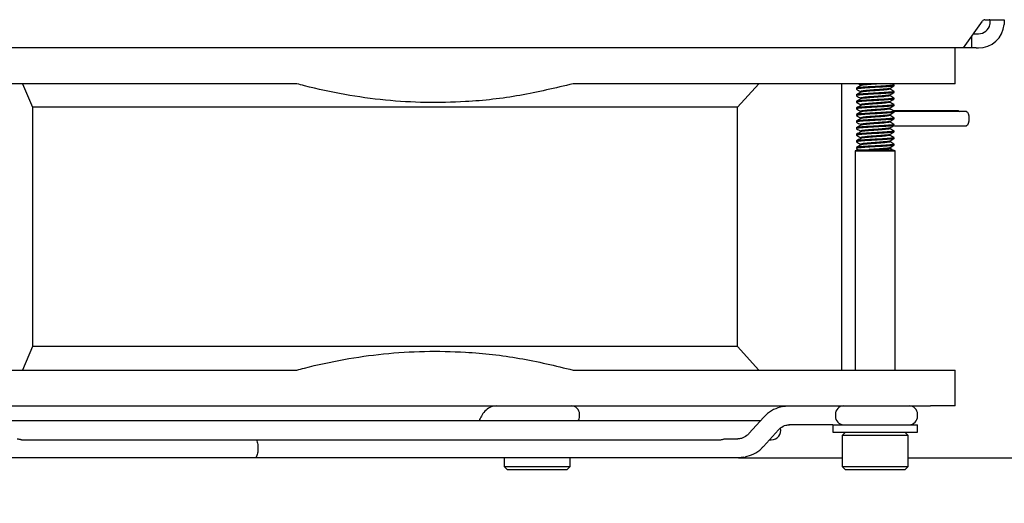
# Model space of a CAD drawing. Header units: millimetres. Extents: x 16 to 577, y 6 to 416.
# Tile 22 of 119: x 123 to 144, y 236 to 246. Entities that reach past the tile are written whole.
import ezdxf

# ---------------------------------------------------------------- set-up
doc = ezdxf.new("R2010")
doc.units = ezdxf.units.MM
doc.layers.add('SLD-0', color=7, linetype='Continuous')
doc.styles.add('SLDTEXTSTYLE0', font='TXT', dxfattribs={"width": 0.605})
doc.dimstyles.new('SLDDIMSTYLE0', dxfattribs={"dimtxt": 3.5, "dimasz": 3.5, "dimexe": 0, "dimexo": 0.0625, "dimgap": 0.875, "dimtad": 1, "dimlfac": 5, "dimrnd": 1e-09, "dimzin": 12, "dimdsep": 46, "dimtxsty": 'SLDTEXTSTYLE0', "dimsah": 1, "dimcen": 0.09, "dimadec": 0, "dimazin": 3, "dimtfac": 1, "dimtofl": 0, "dimtmove": 0, "dimatfit": 3, "dimfxl": 1, "dimfrac": 2, "dimtolj": 1, "dimtzin": 12, "dimarcsym": 0})

# ---------------------------------------------------------------- blocks, each defined once
blk = doc.blocks.new('_D_7')
at = {"layer": 'SLD-0'}
for p, q in [((68.518, 239.059), (68.518, 204.087)), ((208.518, 239.059), (208.518, 204.087)), ((68.518, 205.087), (208.518, 205.087))]:
    blk.add_line(p, q, dxfattribs=at)
for points in [[(68.518, 205.087), (72.018, 204.627), (72.018, 205.547)], [(208.518, 205.087), (205.018, 205.547), (205.018, 204.627)]]:
    blk.add_solid(points, dxfattribs=at)
at = {"layer": 'SLD-0', "insert": (134.508, 209.599), "char_height": 3.5, "attachment_point": 1, "style": 'SLDTEXTSTYLE0'}
blk.add_mtext('700', dxfattribs=at)

msp = doc.modelspace()

# ---------------------------------------------------------------- linework, layer by layer
at = {"color": 7, "linetype": 'Continuous', "lineweight": 25}
for p, q in [((143.4502, 245.5594), (143.8538, 246.1301)), ((143.9038, 246.1594), (144.1573, 246.1594)), ((144.1573, 246.1594), (144.3092, 246.1594)), ((143.6184, 245.7973), (143.6184, 245.5594)), ((143.6623, 245.8594), (143.7184, 245.8594)), ((143.7184, 245.8594), (143.7684, 245.8594)), ((134.6008, 245.5594), (122.8448, 245.5594)), ((134.9897, 245.5594), (134.6008, 245.5594)), ((143.4502, 245.5594), (134.9897, 245.5594)), ((143.2736, 244.7994), (143.2736, 245.5594)), ((143.6184, 245.5594), (143.4502, 245.5594)), ((143.7184, 245.5594), (143.6184, 245.5594)), ((143.7184, 245.5594), (143.7684, 245.5594)), ((129.2869, 244.7994), (121.6981, 244.7994)), ((123.4581, 244.7994), (123.6697, 244.2994)), ((142.7472, 244.7994), (135.1583, 244.7994)), ((138.6514, 244.2994), (139.1051, 244.7994)), ((140.857, 244.7994), (140.857, 238.7194)), ((141.2673, 244.7744), (141.2673, 244.7584)), ((141.9751, 244.7763), (141.9353, 244.7994)), ((141.9764, 244.7569), (141.9764, 244.7744)), ((143.2736, 244.7994), (142.7472, 244.7994)), ((141.1764, 244.7044), (141.1764, 244.6869)), ((141.1764, 244.5644), (141.1764, 244.5469)), ((141.2673, 244.6344), (141.2673, 244.6184)), ((141.8854, 244.6869), (141.8854, 244.7029)), ((141.8854, 244.5469), (141.8854, 244.5629)), ((141.9764, 244.6169), (141.9764, 244.6344)), ((141.1764, 244.4244), (141.1764, 244.4069)), ((141.2673, 244.4944), (141.2673, 244.4784)), ((141.2673, 244.3544), (141.2673, 244.3384)), ((141.8854, 244.4069), (141.8854, 244.4229)), ((141.9764, 244.4769), (141.9764, 244.4944)), ((141.9764, 244.3369), (141.9764, 244.3544)), ((138.6514, 244.2994), (123.6697, 244.2994)), ((123.6697, 244.2994), (123.6697, 239.2194)), ((138.6514, 239.2194), (138.6514, 244.2994)), ((141.1764, 244.2844), (141.1764, 244.2669)), ((141.1764, 244.1444), (141.1764, 244.1269)), ((141.2673, 244.2144), (141.2673, 244.1984)), ((141.8854, 244.2669), (141.8854, 244.2829)), ((141.8854, 244.1269), (141.8854, 244.1429)), ((143.3442, 244.2226), (141.9689, 244.2226)), ((141.9764, 244.1969), (141.9764, 244.2144)), ((143.5152, 244.2094), (141.9864, 244.2094)), ((141.1764, 244.0044), (141.1764, 243.9869)), ((141.2673, 244.0744), (141.2673, 244.0584)), ((141.2673, 243.9344), (141.2673, 243.9184)), ((141.8854, 243.9869), (141.8854, 244.0029)), ((141.9764, 244.0569), (141.9764, 244.0744)), ((141.9764, 243.9169), (141.9764, 243.9344)), ((141.1764, 243.8644), (141.1764, 243.8469)), ((141.1764, 243.7244), (141.1764, 243.7069)), ((141.2673, 243.7944), (141.2673, 243.7784)), ((141.8854, 243.8469), (141.8854, 243.8629)), ((141.8854, 243.7069), (141.8854, 243.7229)), ((141.9764, 243.7769), (141.9764, 243.7944)), ((141.9864, 243.9094), (143.5152, 243.9094)), ((141.1764, 243.5844), (141.1764, 243.5669)), ((141.2673, 243.6544), (141.2673, 243.6384)), ((141.2673, 243.5144), (141.2673, 243.4984)), ((141.8854, 243.5669), (141.8854, 243.5829)), ((141.9764, 243.6369), (141.9764, 243.6544)), ((141.9764, 243.4969), (141.9764, 243.5144)), ((141.217, 243.3994), (141.151, 243.3754)), ((141.151, 243.3754), (141.151, 238.7194)), ((141.151, 243.3754), (142.0018, 243.3754)), ((141.1764, 243.4444), (141.1764, 243.4269)), ((141.1784, 243.4246), (141.2239, 243.3981)), ((141.217, 243.3994), (141.9357, 243.3994)), ((142.0018, 243.3754), (141.9357, 243.3994)), ((142.0018, 238.7194), (142.0018, 243.3754)), ((123.6697, 239.2194), (123.4581, 238.7194)), ((138.6514, 239.2194), (123.6697, 239.2194)), ((139.1051, 238.7194), (138.6514, 239.2194)), ((121.6981, 238.7194), (129.2869, 238.7194)), ((135.1583, 238.7194), (142.7472, 238.7194)), ((142.7472, 238.7194), (143.2736, 238.7194)), ((143.2736, 237.9594), (143.2736, 238.7194)), ((121.6981, 237.9594), (142.7472, 237.9594)), ((143.2736, 237.9594), (142.7472, 237.9594)), ((139.1366, 237.6394), (123.0769, 237.6394)), ((133.172, 237.6679), (133.1599, 237.6394)), ((135.294, 237.7394), (135.294, 237.7794)), ((139.2084, 237.7187), (138.8925, 237.3701)), ((140.7307, 237.7794), (140.7307, 237.7394)), ((142.4764, 237.7394), (142.4764, 237.7794)), ((139.2018, 237.1001), (139.5177, 237.4486)), ((140.6392, 237.5594), (139.7391, 237.5594)), ((140.6764, 237.5594), (140.6392, 237.5594)), ((140.6764, 237.5594), (140.6764, 237.3994)), ((140.6764, 237.5594), (142.4764, 237.5594)), ((142.4764, 237.3994), (142.4764, 237.5594)), ((123.4542, 237.2394), (138.2715, 237.2394)), ((138.3849, 237.2594), (138.6542, 237.2594)), ((139.3281, 237.2394), (139.3684, 237.2394)), ((140.6764, 237.3994), (142.4764, 237.3994)), ((140.9464, 237.3994), (140.8764, 237.3294)), ((140.8764, 237.3294), (140.8764, 236.6694)), ((142.2764, 237.3294), (140.8764, 237.3294)), ((142.2764, 237.3294), (142.2064, 237.3994)), ((142.2764, 236.6694), (142.2764, 237.3294)), ((128.4615, 237.0794), (128.4615, 237.0394)), ((127.2733, 236.8594), (123.2196, 236.8594)), ((128.3998, 236.8594), (127.2733, 236.8594)), ((129.9612, 236.8594), (128.3998, 236.8594)), ((138.6542, 236.8594), (129.9612, 236.8594)), ((133.694, 236.8594), (133.694, 236.6694)), ((135.094, 236.6694), (135.094, 236.8594)), ((138.6711, 236.8594), (138.6542, 236.8594)), ((138.6711, 236.8594), (140.8764, 236.8594)), ((142.2764, 236.8594), (174.3604, 236.8594)), ((133.694, 236.6694), (133.764, 236.5994)), ((133.694, 236.6694), (135.094, 236.6694)), ((135.024, 236.5994), (133.764, 236.5994)), ((135.024, 236.5994), (135.094, 236.6694)), ((140.8764, 236.6694), (140.9464, 236.5994)), ((140.8764, 236.6694), (142.2764, 236.6694)), ((142.2064, 236.5994), (140.9464, 236.5994)), ((142.2064, 236.5994), (142.2764, 236.6694))]:
    msp.add_line(p, q, dxfattribs=at)
at = {"color": 7, "linetype": 'Continuous', "lineweight": 25, "flags": 128}
for points in [[(143.3442, 244.2226), (143.3638, 244.2112), (143.3652, 244.2094)], [(143.5152, 244.2094), (143.5348, 244.198), (143.5515, 244.1655), (143.5626, 244.1168), (143.5665, 244.0594)], [(143.5665, 244.0594), (143.5626, 244.002), (143.5515, 243.9533), (143.5348, 243.9208), (143.5152, 243.9094)], [(139.606, 237.9458), (139.668, 237.9555), (139.7391, 237.9594)], [(138.7873, 236.873), (138.7253, 236.8632), (138.6542, 236.8594)], [(138.6711, 236.8594), (138.7422, 236.8632), (138.8057, 236.8733)]]:
    msp.add_lwpolyline(points, dxfattribs=at)
at = {"color": 7, "linetype": 'Continuous', "lineweight": 25}
for centre, radius, start, end in [((143.7684, 246.1094), 0.25, 270, 348.46304), ((143.7684, 246.1094), 0.55, 270, 354.78409), ((143.9068, 246.0968), 0.0626, 92.7971, 147.92528), ((135.114, 237.7794), 0.18, 0, 90), ((140.9054, 237.7847), 0.1748, 91.83621, 181.72544), ((142.2964, 237.7794), 0.18, 0, 90), ((135.114, 237.7394), 0.18, 326.25101, 0), ((140.9054, 237.7341), 0.1748, 178.27456, 268.16379), ((142.2964, 237.7394), 0.18, 270, 0), ((139.3684, 237.4394), 0.2, 270, 13.95281)]:
    msp.add_arc(centre, radius, start, end, dxfattribs=at)
for points, knots in [([(144.0182, 246.1005), (144.018, 246.1101), (144.0175, 246.1293), (144.0135, 246.149), (144.0064, 246.1583), (143.9999, 246.1591), (143.9975, 246.1594)], [0, 0, 0, 0, 0.281134, 0.5624999, 0.8381043, 1, 1, 1, 1]), ([(144.0133, 246.0594), (144.0151, 246.0699), (144.0175, 246.084), (144.0181, 246.0972), (144.0182, 246.1005)], [0, 0, 0, 0, 0.7433343, 1, 1, 1, 1]), ([(144.3092, 246.1594), (144.3111, 246.1583), (144.3147, 246.1562), (144.3173, 246.1392), (144.3181, 246.119), (144.3183, 246.1048), (144.3183, 246.1005)], [0, 0, 0, 0, 0.2923149, 0.5847675, 0.874728, 1, 1, 1, 1]), ([(144.3183, 246.1005), (144.318, 246.09), (144.3176, 246.0765), (144.3164, 246.0624), (144.3161, 246.0594)], [0, 0, 0, 0, 0.78351766, 1, 1, 1, 1]), ([(135.1583, 244.7994), (134.783, 244.7091), (134.0292, 244.5278), (132.6935, 244.379), (131.4426, 244.401), (130.303, 244.5614), (129.678, 244.6963), (129.3415, 244.785), (129.2869, 244.7994)], [0, 0, 0, 0, 0.1944483, 0.3906032, 0.6777717, 0.8246565, 0.9715591, 1, 1, 1, 1]), ([(141.9764, 244.7569), (141.9703, 244.7538), (141.9582, 244.7478), (141.8656, 244.7399), (141.7339, 244.7303), (141.5763, 244.7219), (141.4193, 244.7134), (141.2855, 244.7039), (141.2003, 244.696), (141.1658, 244.6891), (141.1812, 244.6853), (141.1844, 244.6846)], [0, 0, 0, 0, 0.12227081, 0.24072895, 0.36407069, 0.48425378, 0.60443687, 0.72777861, 0.84623675, 0.96850757, 1, 1, 1, 1]), ([(141.9764, 244.7744), (141.9703, 244.7713), (141.9582, 244.7653), (141.8656, 244.7574), (141.7338, 244.7478), (141.5764, 244.7394), (141.4189, 244.7309), (141.2871, 244.7214), (141.1946, 244.7135), (141.1825, 244.7075), (141.1764, 244.7044)], [0, 0, 0, 0, 0.1262466, 0.2485566, 0.375909, 0.5, 0.624091, 0.7514434, 0.8737534, 1, 1, 1, 1]), ([(141.2692, 244.7595), (141.254, 244.7506), (141.2234, 244.7328), (141.1929, 244.7151), (141.1777, 244.7063)], [0, 0, 0, 0, 0.4996817, 1, 1, 1, 1]), ([(141.2217, 244.7994), (141.2225, 244.7989), (141.2377, 244.7901), (141.2529, 244.7813), (141.2673, 244.7729)], [0, 0, 0, 0, 0.0510382, 1, 1, 1, 1]), ([(141.443, 244.7994), (141.4126, 244.7967), (141.3478, 244.791), (141.2817, 244.7835), (141.2722, 244.7775), (141.2673, 244.7744)], [0, 0, 0, 0, 0.3018629, 0.6453793, 1, 1, 1, 1]), ([(141.6794, 244.7994), (141.6453, 244.7969), (141.5723, 244.7915), (141.4544, 244.7835), (141.3533, 244.7739), (141.286, 244.7667), (141.2772, 244.7614), (141.2733, 244.7591)], [0, 0, 0, 0, 0.1884754, 0.403452, 0.6241036, 0.8359817, 1, 1, 1, 1]), ([(141.8831, 244.7015), (141.8983, 244.7104), (141.9289, 244.7281), (141.9594, 244.7459), (141.9747, 244.7547)], [0, 0, 0, 0, 0.4996618, 1, 1, 1, 1]), ([(141.9764, 244.6169), (141.9703, 244.6138), (141.9582, 244.6078), (141.8656, 244.5999), (141.7339, 244.5903), (141.5763, 244.5819), (141.4193, 244.5734), (141.2855, 244.5639), (141.2003, 244.556), (141.1658, 244.5491), (141.1812, 244.5453), (141.1844, 244.5446)], [0, 0, 0, 0, 0.1222708, 0.240729, 0.3640707, 0.4842538, 0.6044369, 0.7277786, 0.8462368, 0.9685076, 1, 1, 1, 1]), ([(141.9764, 244.6344), (141.9703, 244.6313), (141.9582, 244.6253), (141.8656, 244.6174), (141.7338, 244.6078), (141.5764, 244.5994), (141.4189, 244.5909), (141.2871, 244.5814), (141.1946, 244.5735), (141.1825, 244.5675), (141.1764, 244.5644)], [0, 0, 0, 0, 0.1262466, 0.2485566, 0.375909, 0.5, 0.624091, 0.7514434, 0.8737534, 1, 1, 1, 1]), ([(141.2692, 244.6195), (141.254, 244.6106), (141.2234, 244.5928), (141.1929, 244.5751), (141.1777, 244.5663)], [0, 0, 0, 0, 0.4996817, 1, 1, 1, 1]), ([(141.1784, 244.6846), (141.1936, 244.6757), (141.2233, 244.6585), (141.2529, 244.6413), (141.2673, 244.6329)], [0, 0, 0, 0, 0.5133997, 1, 1, 1, 1]), ([(141.1784, 244.5446), (141.1936, 244.5357), (141.2233, 244.5185), (141.2529, 244.5013), (141.2673, 244.4929)], [0, 0, 0, 0, 0.5133997, 1, 1, 1, 1]), ([(141.8796, 244.7018), (141.8752, 244.6996), (141.8651, 244.6944), (141.7985, 244.6873), (141.6981, 244.6778), (141.5764, 244.6694), (141.4547, 244.6609), (141.3529, 244.6514), (141.2814, 244.6435), (141.272, 244.6375), (141.2673, 244.6344)], [0, 0, 0, 0, 0.098022, 0.220979, 0.3530147, 0.4816545, 0.6102944, 0.7423301, 0.8691158, 1, 1, 1, 1]), ([(141.8796, 244.5618), (141.8752, 244.5596), (141.8651, 244.5544), (141.7985, 244.5473), (141.6981, 244.5378), (141.5764, 244.5294), (141.4547, 244.5209), (141.3529, 244.5114), (141.2814, 244.5035), (141.272, 244.4975), (141.2673, 244.4944)], [0, 0, 0, 0, 0.098022, 0.220979, 0.3530147, 0.4816545, 0.6102944, 0.7423301, 0.8691158, 1, 1, 1, 1]), ([(141.8795, 244.6891), (141.8819, 244.6884), (141.8935, 244.6846), (141.867, 244.6777), (141.8011, 244.6699), (141.6977, 244.6603), (141.5765, 244.6519), (141.4546, 244.6434), (141.3533, 244.6339), (141.2861, 244.6267), (141.2772, 244.6214), (141.2733, 244.6191)], [0, 0, 0, 0, 0.031623, 0.1578691, 0.280162, 0.4075188, 0.5316001, 0.6556813, 0.7830382, 0.9053311, 1, 1, 1, 1]), ([(141.8795, 244.5491), (141.8819, 244.5484), (141.8935, 244.5446), (141.867, 244.5377), (141.8011, 244.5299), (141.6977, 244.5203), (141.5765, 244.5119), (141.4546, 244.5034), (141.3533, 244.4939), (141.2861, 244.4867), (141.2772, 244.4814), (141.2733, 244.4791)], [0, 0, 0, 0, 0.031623, 0.1578691, 0.280162, 0.4075188, 0.5316001, 0.6556813, 0.7830382, 0.9053311, 1, 1, 1, 1]), ([(141.8831, 244.5615), (141.8983, 244.5704), (141.9289, 244.5881), (141.9594, 244.6059), (141.9747, 244.6147)], [0, 0, 0, 0, 0.49966183, 1, 1, 1, 1]), ([(141.9751, 244.6363), (141.9598, 244.6451), (141.9299, 244.6625), (141.9001, 244.6799), (141.8854, 244.6884)], [0, 0, 0, 0, 0.510846, 1, 1, 1, 1]), ([(141.9751, 244.4963), (141.9598, 244.5051), (141.9299, 244.5225), (141.9001, 244.5399), (141.8854, 244.5484)], [0, 0, 0, 0, 0.510846, 1, 1, 1, 1]), ([(141.9764, 244.4769), (141.9703, 244.4738), (141.9582, 244.4678), (141.8656, 244.4599), (141.7339, 244.4503), (141.5763, 244.4419), (141.4193, 244.4334), (141.2855, 244.4239), (141.2003, 244.416), (141.1658, 244.4091), (141.1812, 244.4053), (141.1844, 244.4046)], [0, 0, 0, 0, 0.1222708, 0.240729, 0.3640707, 0.4842538, 0.6044369, 0.7277786, 0.8462368, 0.9685076, 1, 1, 1, 1]), ([(141.9764, 244.3369), (141.9703, 244.3338), (141.9582, 244.3278), (141.8656, 244.3199), (141.7339, 244.3103), (141.5763, 244.3019), (141.4193, 244.2934), (141.2855, 244.2839), (141.2003, 244.276), (141.1658, 244.2691), (141.1812, 244.2653), (141.1844, 244.2646)], [0, 0, 0, 0, 0.1222708, 0.240729, 0.3640707, 0.4842538, 0.6044369, 0.7277786, 0.8462368, 0.9685076, 1, 1, 1, 1]), ([(141.9764, 244.4944), (141.9703, 244.4913), (141.9582, 244.4853), (141.8656, 244.4774), (141.7338, 244.4678), (141.5764, 244.4594), (141.4189, 244.4509), (141.2871, 244.4414), (141.1946, 244.4335), (141.1825, 244.4275), (141.1764, 244.4244)], [0, 0, 0, 0, 0.1262466, 0.2485566, 0.375909, 0.5, 0.624091, 0.7514434, 0.8737534, 1, 1, 1, 1]), ([(141.9764, 244.3544), (141.9703, 244.3513), (141.9582, 244.3453), (141.8656, 244.3374), (141.7338, 244.3278), (141.5764, 244.3194), (141.4189, 244.3109), (141.2871, 244.3014), (141.1946, 244.2935), (141.1825, 244.2875), (141.1764, 244.2844)], [0, 0, 0, 0, 0.1262466, 0.2485566, 0.375909, 0.5, 0.624091, 0.7514434, 0.8737534, 1, 1, 1, 1]), ([(141.2692, 244.4795), (141.254, 244.4706), (141.2234, 244.4528), (141.1929, 244.4351), (141.1777, 244.4263)], [0, 0, 0, 0, 0.4996817, 1, 1, 1, 1]), ([(141.2692, 244.3395), (141.254, 244.3306), (141.2234, 244.3128), (141.1929, 244.2951), (141.1777, 244.2863)], [0, 0, 0, 0, 0.4996817, 1, 1, 1, 1]), ([(141.1784, 244.4046), (141.1936, 244.3957), (141.2233, 244.3785), (141.2529, 244.3613), (141.2673, 244.3529)], [0, 0, 0, 0, 0.5133997, 1, 1, 1, 1]), ([(141.8796, 244.4218), (141.8752, 244.4196), (141.8651, 244.4144), (141.7985, 244.4073), (141.6981, 244.3978), (141.5764, 244.3894), (141.4547, 244.3809), (141.3529, 244.3714), (141.2814, 244.3635), (141.272, 244.3575), (141.2673, 244.3544)], [0, 0, 0, 0, 0.098022, 0.220979, 0.3530147, 0.4816545, 0.6102944, 0.7423301, 0.8691158, 1, 1, 1, 1]), ([(141.8795, 244.4091), (141.8819, 244.4084), (141.8935, 244.4046), (141.867, 244.3977), (141.8011, 244.3899), (141.6977, 244.3803), (141.5765, 244.3719), (141.4546, 244.3634), (141.3533, 244.3539), (141.2861, 244.3467), (141.2772, 244.3414), (141.2733, 244.3391)], [0, 0, 0, 0, 0.031623, 0.1578691, 0.280162, 0.4075188, 0.5316001, 0.6556813, 0.7830382, 0.9053311, 1, 1, 1, 1]), ([(141.8831, 244.4215), (141.8983, 244.4304), (141.9289, 244.4481), (141.9594, 244.4659), (141.9747, 244.4747)], [0, 0, 0, 0, 0.4996618, 1, 1, 1, 1]), ([(141.8831, 244.2815), (141.8983, 244.2904), (141.9289, 244.3081), (141.9594, 244.3259), (141.9747, 244.3347)], [0, 0, 0, 0, 0.4996618, 1, 1, 1, 1]), ([(141.9751, 244.3563), (141.9598, 244.3651), (141.9299, 244.3825), (141.9001, 244.3999), (141.8854, 244.4084)], [0, 0, 0, 0, 0.510846, 1, 1, 1, 1]), ([(141.9764, 244.1969), (141.9703, 244.1938), (141.9582, 244.1878), (141.8656, 244.1799), (141.7339, 244.1703), (141.5763, 244.1619), (141.4193, 244.1534), (141.2855, 244.1439), (141.2003, 244.136), (141.1658, 244.1291), (141.1812, 244.1253), (141.1844, 244.1246)], [0, 0, 0, 0, 0.1222708, 0.240729, 0.3640707, 0.4842538, 0.6044369, 0.7277786, 0.8462368, 0.9685076, 1, 1, 1, 1]), ([(141.9764, 244.2144), (141.9703, 244.2113), (141.9582, 244.2053), (141.8656, 244.1974), (141.7338, 244.1878), (141.5764, 244.1794), (141.4189, 244.1709), (141.2871, 244.1614), (141.1946, 244.1535), (141.1825, 244.1475), (141.1764, 244.1444)], [0, 0, 0, 0, 0.1262466, 0.2485566, 0.375909, 0.5, 0.624091, 0.7514434, 0.8737534, 1, 1, 1, 1]), ([(141.2692, 244.1995), (141.254, 244.1906), (141.2234, 244.1728), (141.1929, 244.1551), (141.1777, 244.1463)], [0, 0, 0, 0, 0.4996817, 1, 1, 1, 1]), ([(141.1784, 244.2646), (141.1936, 244.2557), (141.2233, 244.2385), (141.2529, 244.2213), (141.2673, 244.2129)], [0, 0, 0, 0, 0.5133997, 1, 1, 1, 1]), ([(141.1784, 244.1246), (141.1936, 244.1157), (141.2233, 244.0985), (141.2529, 244.0813), (141.2673, 244.0729)], [0, 0, 0, 0, 0.5133997, 1, 1, 1, 1]), ([(141.8796, 244.2818), (141.8752, 244.2796), (141.8651, 244.2744), (141.7985, 244.2673), (141.6981, 244.2578), (141.5764, 244.2494), (141.4547, 244.2409), (141.3529, 244.2314), (141.2814, 244.2235), (141.272, 244.2175), (141.2673, 244.2144)], [0, 0, 0, 0, 0.098022, 0.220979, 0.3530147, 0.4816545, 0.6102944, 0.7423301, 0.8691158, 1, 1, 1, 1]), ([(141.8796, 244.1418), (141.8752, 244.1396), (141.8651, 244.1344), (141.7985, 244.1273), (141.6981, 244.1178), (141.5764, 244.1094), (141.4547, 244.1009), (141.3529, 244.0914), (141.2814, 244.0835), (141.272, 244.0775), (141.2673, 244.0744)], [0, 0, 0, 0, 0.098022, 0.220979, 0.3530147, 0.4816545, 0.6102944, 0.7423301, 0.8691158, 1, 1, 1, 1]), ([(141.8795, 244.2691), (141.8819, 244.2684), (141.8935, 244.2646), (141.867, 244.2577), (141.8011, 244.2499), (141.6977, 244.2403), (141.5765, 244.2319), (141.4546, 244.2234), (141.3533, 244.2139), (141.2861, 244.2067), (141.2772, 244.2014), (141.2733, 244.1991)], [0, 0, 0, 0, 0.031623, 0.1578691, 0.280162, 0.4075188, 0.5316001, 0.6556813, 0.7830382, 0.9053311, 1, 1, 1, 1]), ([(141.8795, 244.1291), (141.8819, 244.1284), (141.8935, 244.1246), (141.867, 244.1177), (141.8011, 244.1099), (141.6977, 244.1003), (141.5765, 244.0919), (141.4546, 244.0834), (141.3533, 244.0739), (141.2861, 244.0667), (141.2772, 244.0614), (141.2733, 244.0591)], [0, 0, 0, 0, 0.031623, 0.1578691, 0.280162, 0.4075188, 0.5316001, 0.6556813, 0.7830382, 0.9053311, 1, 1, 1, 1]), ([(141.8831, 244.1415), (141.8983, 244.1504), (141.9289, 244.1681), (141.9594, 244.1859), (141.9747, 244.1947)], [0, 0, 0, 0, 0.4996618, 1, 1, 1, 1]), ([(141.9751, 244.2163), (141.9598, 244.2251), (141.9299, 244.2425), (141.9001, 244.2599), (141.8854, 244.2684)], [0, 0, 0, 0, 0.51084604, 1, 1, 1, 1]), ([(141.9751, 244.0763), (141.9598, 244.0851), (141.9299, 244.1025), (141.9001, 244.1199), (141.8854, 244.1284)], [0, 0, 0, 0, 0.510846, 1, 1, 1, 1]), ([(141.9764, 244.0569), (141.9703, 244.0538), (141.9582, 244.0478), (141.8656, 244.0399), (141.7339, 244.0303), (141.5763, 244.0219), (141.4193, 244.0134), (141.2855, 244.0039), (141.2003, 243.996), (141.1658, 243.9891), (141.1812, 243.9853), (141.1844, 243.9846)], [0, 0, 0, 0, 0.1222708, 0.240729, 0.3640707, 0.4842538, 0.6044369, 0.7277786, 0.8462368, 0.9685076, 1, 1, 1, 1]), ([(141.9764, 243.9169), (141.9703, 243.9138), (141.9582, 243.9078), (141.8656, 243.8999), (141.7339, 243.8903), (141.5763, 243.8819), (141.4193, 243.8734), (141.2855, 243.8639), (141.2003, 243.856), (141.1658, 243.8491), (141.1812, 243.8453), (141.1844, 243.8446)], [0, 0, 0, 0, 0.1222708, 0.240729, 0.3640707, 0.4842538, 0.6044369, 0.7277786, 0.8462368, 0.9685076, 1, 1, 1, 1]), ([(141.9764, 244.0744), (141.9703, 244.0713), (141.9582, 244.0653), (141.8656, 244.0574), (141.7338, 244.0478), (141.5764, 244.0394), (141.4189, 244.0309), (141.2871, 244.0214), (141.1946, 244.0135), (141.1825, 244.0075), (141.1764, 244.0044)], [0, 0, 0, 0, 0.1262466, 0.2485566, 0.375909, 0.5, 0.624091, 0.7514434, 0.8737534, 1, 1, 1, 1]), ([(141.9764, 243.9344), (141.9703, 243.9313), (141.9582, 243.9253), (141.8656, 243.9174), (141.7338, 243.9078), (141.5764, 243.8994), (141.4189, 243.8909), (141.2871, 243.8814), (141.1946, 243.8735), (141.1825, 243.8675), (141.1764, 243.8644)], [0, 0, 0, 0, 0.1262466, 0.2485566, 0.375909, 0.5, 0.624091, 0.7514434, 0.8737534, 1, 1, 1, 1]), ([(141.2692, 244.0595), (141.254, 244.0506), (141.2234, 244.0328), (141.1929, 244.0151), (141.1777, 244.0063)], [0, 0, 0, 0, 0.4996817, 1, 1, 1, 1]), ([(141.2692, 243.9195), (141.254, 243.9106), (141.2234, 243.8928), (141.1929, 243.8751), (141.1777, 243.8663)], [0, 0, 0, 0, 0.4996817, 1, 1, 1, 1]), ([(141.1784, 243.9846), (141.1936, 243.9757), (141.2233, 243.9585), (141.2529, 243.9413), (141.2673, 243.9329)], [0, 0, 0, 0, 0.5133997, 1, 1, 1, 1]), ([(141.8796, 244.0018), (141.8752, 243.9996), (141.8651, 243.9944), (141.7985, 243.9873), (141.6981, 243.9778), (141.5764, 243.9694), (141.4547, 243.9609), (141.3529, 243.9514), (141.2814, 243.9435), (141.272, 243.9375), (141.2673, 243.9344)], [0, 0, 0, 0, 0.098022, 0.220979, 0.3530147, 0.4816545, 0.6102944, 0.7423301, 0.8691158, 1, 1, 1, 1]), ([(141.8795, 243.9891), (141.8819, 243.9884), (141.8935, 243.9846), (141.867, 243.9777), (141.8011, 243.9699), (141.6977, 243.9603), (141.5765, 243.9519), (141.4546, 243.9434), (141.3533, 243.9339), (141.2861, 243.9267), (141.2772, 243.9214), (141.2733, 243.9191)], [0, 0, 0, 0, 0.031623, 0.1578691, 0.280162, 0.4075188, 0.5316001, 0.6556813, 0.7830382, 0.9053311, 1, 1, 1, 1]), ([(141.8831, 244.0015), (141.8983, 244.0104), (141.9289, 244.0281), (141.9594, 244.0459), (141.9747, 244.0547)], [0, 0, 0, 0, 0.4996618, 1, 1, 1, 1]), ([(141.8831, 243.8615), (141.8983, 243.8704), (141.9289, 243.8881), (141.9594, 243.9059), (141.9747, 243.9147)], [0, 0, 0, 0, 0.4996618, 1, 1, 1, 1]), ([(141.9751, 243.9363), (141.9598, 243.9451), (141.9299, 243.9625), (141.9001, 243.9799), (141.8854, 243.9884)], [0, 0, 0, 0, 0.51084604, 1, 1, 1, 1]), ([(141.9764, 243.7769), (141.9703, 243.7738), (141.9582, 243.7678), (141.8656, 243.7599), (141.7339, 243.7503), (141.5763, 243.7419), (141.4193, 243.7334), (141.2855, 243.7239), (141.2003, 243.716), (141.1658, 243.7091), (141.1812, 243.7053), (141.1844, 243.7046)], [0, 0, 0, 0, 0.12227081, 0.24072895, 0.36407069, 0.48425378, 0.60443687, 0.72777861, 0.84623675, 0.96850757, 1, 1, 1, 1]), ([(141.9764, 243.7944), (141.9703, 243.7913), (141.9582, 243.7853), (141.8656, 243.7774), (141.7338, 243.7678), (141.5764, 243.7594), (141.4189, 243.7509), (141.2871, 243.7414), (141.1946, 243.7335), (141.1825, 243.7275), (141.1764, 243.7244)], [0, 0, 0, 0, 0.1262466, 0.2485566, 0.375909, 0.5, 0.624091, 0.7514434, 0.8737534, 1, 1, 1, 1]), ([(141.2692, 243.7795), (141.254, 243.7706), (141.2234, 243.7528), (141.1929, 243.7351), (141.1777, 243.7263)], [0, 0, 0, 0, 0.4996817, 1, 1, 1, 1]), ([(141.1784, 243.8446), (141.1936, 243.8357), (141.2233, 243.8185), (141.2529, 243.8013), (141.2673, 243.7929)], [0, 0, 0, 0, 0.5133997, 1, 1, 1, 1]), ([(141.1784, 243.7046), (141.1936, 243.6957), (141.2233, 243.6785), (141.2529, 243.6613), (141.2673, 243.6529)], [0, 0, 0, 0, 0.5133997, 1, 1, 1, 1]), ([(141.8796, 243.8618), (141.8752, 243.8596), (141.8651, 243.8544), (141.7985, 243.8473), (141.6981, 243.8378), (141.5764, 243.8294), (141.4547, 243.8209), (141.3529, 243.8114), (141.2814, 243.8035), (141.272, 243.7975), (141.2673, 243.7944)], [0, 0, 0, 0, 0.098022, 0.220979, 0.3530147, 0.4816545, 0.6102944, 0.7423301, 0.8691158, 1, 1, 1, 1]), ([(141.8796, 243.7218), (141.8752, 243.7196), (141.8651, 243.7144), (141.7985, 243.7073), (141.6981, 243.6978), (141.5764, 243.6894), (141.4547, 243.6809), (141.3529, 243.6714), (141.2814, 243.6635), (141.272, 243.6575), (141.2673, 243.6544)], [0, 0, 0, 0, 0.098022, 0.220979, 0.3530147, 0.4816545, 0.6102944, 0.7423301, 0.8691158, 1, 1, 1, 1]), ([(141.8795, 243.8491), (141.8819, 243.8484), (141.8935, 243.8446), (141.867, 243.8377), (141.8011, 243.8299), (141.6977, 243.8203), (141.5765, 243.8119), (141.4546, 243.8034), (141.3533, 243.7939), (141.2861, 243.7867), (141.2772, 243.7814), (141.2733, 243.7791)], [0, 0, 0, 0, 0.031623, 0.1578691, 0.280162, 0.4075188, 0.5316001, 0.6556813, 0.7830382, 0.9053311, 1, 1, 1, 1]), ([(141.8795, 243.7091), (141.8819, 243.7084), (141.8935, 243.7046), (141.867, 243.6977), (141.8011, 243.6899), (141.6977, 243.6803), (141.5765, 243.6719), (141.4546, 243.6634), (141.3533, 243.6539), (141.2861, 243.6467), (141.2772, 243.6414), (141.2733, 243.6391)], [0, 0, 0, 0, 0.031623, 0.1578691, 0.280162, 0.4075188, 0.5316001, 0.6556813, 0.7830382, 0.9053311, 1, 1, 1, 1]), ([(141.8831, 243.7215), (141.8983, 243.7304), (141.9289, 243.7481), (141.9594, 243.7659), (141.9747, 243.7747)], [0, 0, 0, 0, 0.4996618, 1, 1, 1, 1]), ([(141.9751, 243.7963), (141.9598, 243.8051), (141.9299, 243.8225), (141.9001, 243.8399), (141.8854, 243.8484)], [0, 0, 0, 0, 0.510846, 1, 1, 1, 1]), ([(141.9751, 243.6563), (141.9598, 243.6651), (141.9299, 243.6825), (141.9001, 243.6999), (141.8854, 243.7084)], [0, 0, 0, 0, 0.51084604, 1, 1, 1, 1]), ([(141.9764, 243.6369), (141.9703, 243.6338), (141.9582, 243.6278), (141.8656, 243.6199), (141.7339, 243.6103), (141.5763, 243.6019), (141.4193, 243.5934), (141.2855, 243.5839), (141.2003, 243.576), (141.1658, 243.5691), (141.1812, 243.5653), (141.1844, 243.5646)], [0, 0, 0, 0, 0.1222708, 0.240729, 0.3640707, 0.4842538, 0.6044369, 0.7277786, 0.8462368, 0.9685076, 1, 1, 1, 1]), ([(141.9764, 243.4969), (141.9703, 243.4938), (141.9582, 243.4878), (141.8656, 243.4799), (141.7339, 243.4703), (141.5763, 243.4619), (141.4193, 243.4534), (141.2855, 243.4439), (141.2003, 243.436), (141.1658, 243.4291), (141.1812, 243.4253), (141.1844, 243.4246)], [0, 0, 0, 0, 0.1222708, 0.240729, 0.3640707, 0.4842538, 0.6044369, 0.7277786, 0.8462368, 0.9685076, 1, 1, 1, 1]), ([(141.9764, 243.6544), (141.9703, 243.6513), (141.9582, 243.6453), (141.8656, 243.6374), (141.7338, 243.6278), (141.5764, 243.6194), (141.4189, 243.6109), (141.2871, 243.6014), (141.1946, 243.5935), (141.1825, 243.5875), (141.1764, 243.5844)], [0, 0, 0, 0, 0.12624663, 0.24855661, 0.37590898, 0.5, 0.62409102, 0.75144339, 0.87375337, 1, 1, 1, 1]), ([(141.9764, 243.5144), (141.9703, 243.5113), (141.9582, 243.5053), (141.8656, 243.4974), (141.7338, 243.4878), (141.5764, 243.4794), (141.4189, 243.4709), (141.2871, 243.4614), (141.1946, 243.4535), (141.1825, 243.4475), (141.1764, 243.4444)], [0, 0, 0, 0, 0.1262466, 0.2485566, 0.375909, 0.5, 0.624091, 0.7514434, 0.8737534, 1, 1, 1, 1]), ([(141.2692, 243.6395), (141.254, 243.6306), (141.2234, 243.6128), (141.1929, 243.5951), (141.1777, 243.5863)], [0, 0, 0, 0, 0.4996817, 1, 1, 1, 1]), ([(141.2692, 243.4995), (141.254, 243.4906), (141.2234, 243.4728), (141.1929, 243.4551), (141.1777, 243.4463)], [0, 0, 0, 0, 0.4996817, 1, 1, 1, 1]), ([(141.1784, 243.5646), (141.1936, 243.5557), (141.2233, 243.5385), (141.2529, 243.5213), (141.2673, 243.5129)], [0, 0, 0, 0, 0.5133997, 1, 1, 1, 1]), ([(141.8796, 243.5818), (141.8752, 243.5796), (141.8651, 243.5744), (141.7985, 243.5673), (141.6981, 243.5578), (141.5764, 243.5494), (141.4547, 243.5409), (141.3529, 243.5314), (141.2814, 243.5235), (141.272, 243.5175), (141.2673, 243.5144)], [0, 0, 0, 0, 0.098022, 0.220979, 0.3530147, 0.4816545, 0.6102944, 0.7423301, 0.8691158, 1, 1, 1, 1]), ([(141.8795, 243.5691), (141.8819, 243.5684), (141.8935, 243.5646), (141.867, 243.5577), (141.8011, 243.5499), (141.6977, 243.5403), (141.5765, 243.5319), (141.4546, 243.5234), (141.3533, 243.5139), (141.2861, 243.5067), (141.2772, 243.5014), (141.2733, 243.4991)], [0, 0, 0, 0, 0.031623, 0.1578691, 0.280162, 0.4075188, 0.5316001, 0.6556813, 0.7830382, 0.9053311, 1, 1, 1, 1]), ([(141.8831, 243.5815), (141.8983, 243.5904), (141.9289, 243.6081), (141.9594, 243.6259), (141.9747, 243.6347)], [0, 0, 0, 0, 0.4996618, 1, 1, 1, 1]), ([(141.8831, 243.4415), (141.8983, 243.4504), (141.9289, 243.4681), (141.9594, 243.4859), (141.9747, 243.4947)], [0, 0, 0, 0, 0.4996618, 1, 1, 1, 1]), ([(141.9751, 243.5163), (141.9598, 243.5251), (141.9299, 243.5425), (141.9001, 243.5599), (141.8854, 243.5684)], [0, 0, 0, 0, 0.510846, 1, 1, 1, 1]), ([(141.8796, 243.4418), (141.8752, 243.4396), (141.8651, 243.4344), (141.7985, 243.4273), (141.6981, 243.4178), (141.5765, 243.4094), (141.4892, 243.4034), (141.4472, 243.3999), (141.4414, 243.3994)], [0, 0, 0, 0, 0.1553486, 0.350215, 0.5594697, 0.7633424, 0.9672151, 1, 1, 1, 1]), ([(141.8795, 243.4291), (141.8819, 243.4284), (141.8935, 243.4246), (141.867, 243.4177), (141.8012, 243.4099), (141.7278, 243.4031), (141.685, 243.3997), (141.6806, 243.3994)], [0, 0, 0, 0, 0.0749043, 0.3739389, 0.6636098, 0.9652754, 1, 1, 1, 1]), ([(141.9358, 243.3991), (141.9336, 243.4004), (141.9162, 243.4105), (141.8988, 243.4206), (141.8836, 243.4295)], [0, 0, 0, 0, 0.124023, 1, 1, 1, 1]), ([(129.2869, 238.7194), (129.3415, 238.7338), (129.9476, 238.8935), (130.8531, 239.0576), (132.0008, 239.129), (132.9663, 239.1087), (134.0258, 238.9916), (134.7797, 238.8104), (135.1583, 238.7194)], [0, 0, 0, 0, 0.0284401, 0.3157726, 0.4625918, 0.6094084, 0.8037972, 1, 1, 1, 1]), ([(133.523, 237.9594), (133.4855, 237.955), (133.405, 237.9456), (133.3009, 237.8731), (133.2244, 237.7793), (133.1878, 237.7015), (133.172, 237.6679)], [0, 0, 0, 0, 0.2316702, 0.4977292, 0.7823093, 1, 1, 1, 1]), ([(139.6, 237.9432), (139.5374, 237.9257), (139.41, 237.8902), (139.2835, 237.7973), (139.2223, 237.7332), (139.2084, 237.7187)], [0, 0, 0, 0, 0.42713101, 0.86997511, 1, 1, 1, 1]), ([(139.5177, 237.4486), (139.5326, 237.4635), (139.5797, 237.5101), (139.6627, 237.5518), (139.7295, 237.5572), (139.756, 237.5594)], [0, 0, 0, 0, 0.2192064, 0.6903687, 1, 1, 1, 1]), ([(123.3452, 237.2594), (123.3535, 237.259), (123.37, 237.2582), (123.3965, 237.2528), (123.4212, 237.2463), (123.4423, 237.2409), (123.4582, 237.2385), (123.4624, 237.2404), (123.4643, 237.2413)], [0, 0, 0, 0, 0.1614936, 0.3236078, 0.4878906, 0.6585553, 0.8395016, 1, 1, 1, 1]), ([(128.4263, 237.2394), (128.4285, 237.2371), (128.4371, 237.2278), (128.4487, 237.1931), (128.4595, 237.1402), (128.4608, 237.0997), (128.4615, 237.0794)], [0, 0, 0, 0, 0.0979655, 0.3987883, 0.6993903, 1, 1, 1, 1]), ([(138.2613, 237.2401), (138.264, 237.2398), (138.2748, 237.2386), (138.2984, 237.241), (138.3283, 237.2469), (138.3551, 237.2541), (138.3742, 237.2587), (138.3818, 237.2592), (138.3849, 237.2594)], [0, 0, 0, 0, 0.0664703, 0.2728991, 0.4815864, 0.6811621, 0.8684059, 1, 1, 1, 1]), ([(138.8925, 237.3701), (138.8776, 237.3553), (138.8305, 237.3086), (138.7475, 237.267), (138.6807, 237.2615), (138.6542, 237.2594)], [0, 0, 0, 0, 0.21920644, 0.69036873, 1, 1, 1, 1]), ([(128.4615, 237.0394), (128.4608, 237.0192), (128.4594, 236.9787), (128.4488, 236.9249), (128.4332, 236.8839), (128.4163, 236.8636), (128.4048, 236.8595), (128.4003, 236.8594), (128.3998, 236.8594)], [0, 0, 0, 0, 0.2142846, 0.4285638, 0.6430003, 0.8577462, 0.9866594, 1, 1, 1, 1]), ([(138.8118, 236.8762), (138.8738, 236.8935), (139.0007, 236.9289), (139.1267, 237.0214), (139.1879, 237.0856), (139.2018, 237.1001)], [0, 0, 0, 0, 0.4250223, 0.8694965, 1, 1, 1, 1])]:
    msp.add_open_spline(points, degree=3, knots=knots, dxfattribs=at)

# ---------------------------------------------------------------- dimensions: what is measured, and where the dimension line sits
at = {"layer": 'SLD-0'}
dim = msp.add_linear_dim(base=(208.5184, 205.0872), p1=(68.5184, 239.0594), p2=(208.5184, 239.0594), dimstyle='SLDDIMSTYLE0', dxfattribs=at)
dim.commit()
dim.dimension.update_dxf_attribs({"geometry": '_D_7', "text_midpoint": (138.5184, 205.0872), "dimtype": 160})

doc.saveas('drawing.dxf')
